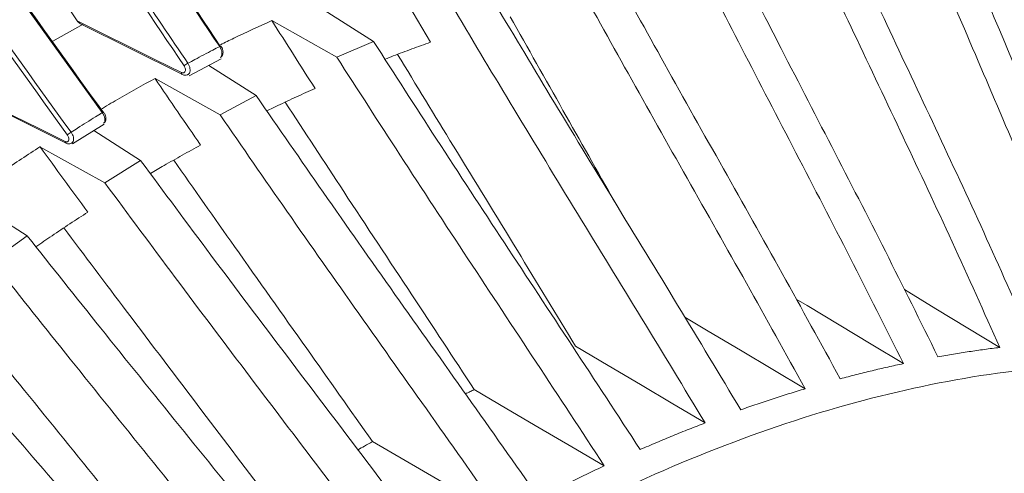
# Model space of a CAD drawing. Header units: millimetres. Extents: x 0 to 1118, y 0 to 864.
# Tile 240 of 256: x 922.96 to 937.46, y 181.95 to 188.64. Entities that reach past the tile are written whole.
import ezdxf

# ---------------------------------------------------------------- set-up
doc = ezdxf.new("R2010")
doc.units = ezdxf.units.MM

msp = doc.modelspace()

# ---------------------------------------------------------------- linework, layer by layer
at = {"color": 7, "linetype": 'Continuous', "lineweight": 15}
for p, q in [((928.415, 189.321), (929.013, 188.309)), ((927.445, 188.783), (928.171, 188.322)), ((923.893, 188.574), (923.447, 188.324)), ((923.857, 188.578), (925.355, 187.833)), ((927.63, 188.089), (926.675, 188.628)), ((927.63, 188.089), (928.171, 188.322)), ((925.455, 187.815), (925.928, 188.063)), ((925.745, 187.967), (926.444, 187.521)), ((925.91, 187.239), (924.953, 187.775)), ((922.147, 187.564), (923.642, 186.821)), ((925.91, 187.239), (926.444, 187.521)), ((923.739, 186.81), (924.205, 187.102)), ((924.05, 187.005), (924.741, 186.564)), ((924.215, 186.234), (923.258, 186.767)), ((924.215, 186.234), (924.741, 186.564)), ((922.395, 185.886), (923.068, 185.455)), ((922.554, 185.079), (923.068, 185.455))]:
    msp.add_line(p, q, dxfattribs=at)
at = {"color": 7, "linetype": 'Continuous', "lineweight": 15, "flags": 128}
for points in [[(923.807, 188.624), (924.191, 188.433), (924.575, 188.242), (924.959, 188.051), (925.343, 187.86)], [(925.905, 188.245), (925.911, 188.248), (925.916, 188.25), (925.92, 188.251), (925.923, 188.252), (925.924, 188.251), (925.924, 188.251)], [(922.099, 187.606), (922.482, 187.416), (922.865, 187.225), (923.247, 187.035), (923.63, 186.845)], [(935.993, 184.659), (936.456, 184.378), (936.927, 184.092), (937.397, 183.806)], [(934.4, 184.519), (934.559, 184.423), (935.032, 184.138), (935.505, 183.853), (935.978, 183.568)], [(932.758, 184.254), (933.103, 184.048), (933.578, 183.764), (934.054, 183.48), (934.529, 183.197)], [(931.149, 183.823), (931.626, 183.541), (932.103, 183.258), (932.58, 182.976), (933.057, 182.693)], [(929.655, 183.184), (930.134, 182.903), (930.613, 182.622), (931.092, 182.341), (931.571, 182.06)], [(928.157, 182.417), (928.637, 182.138), (929.118, 181.858), (929.598, 181.579), (930.078, 181.3)]]:
    msp.add_lwpolyline(points, dxfattribs=at)
at = {"color": 7, "linetype": 'Continuous', "lineweight": 15}
for centre, radius, start, end in [((925.58, 187.735), 0.3, 118.6143, 131.596), ((924.197, 187.247), 0.0316, 93.1219, 133.9456), ((923.901, 186.681), 0.353, 121.6957, 132.6913)]:
    msp.add_arc(centre, radius, start, end, dxfattribs=at)
at = {"color": 9, "linetype": 'Continuous', "lineweight": 15}
for centre, radius, start, end in [((925.369, 187.855), 0.0266, 169.6373, 236.7864), ((923.655, 186.842), 0.025, 173.4016, 238.4859)]:
    msp.add_arc(centre, radius, start, end, dxfattribs=at)
at = {"color": 7, "linetype": 'Continuous', "lineweight": 15}
for points, knots in [([(925.905, 188.245), (925.009, 189.583), (923.664, 191.594), (921.961, 194.356), (920.731, 196.463), (919.563, 198.608), (918.471, 200.804), (917.475, 203.06), (916.743, 205.039), (916.234, 206.703), (916.03, 207.587), (915.928, 208.031)], [0, 0, 0, 0, 0.216388, 0.3249637, 0.4337156, 0.5418131, 0.6503014, 0.760583, 0.8718794, 0.9357316, 1, 1, 1, 1]), ([(915.93, 208.056), (916.032, 207.614), (916.237, 206.728), (916.738, 205.087), (917.455, 203.141), (918.437, 200.902), (919.54, 198.675), (920.727, 196.493), (921.967, 194.37), (923.67, 191.605), (925.019, 189.589), (925.919, 188.243)], [0, 0, 0, 0, 0.063924, 0.128301, 0.235713, 0.344233, 0.455156, 0.566572, 0.674548, 0.782723, 1, 1, 1, 1]), ([(925.381, 187.959), (924.485, 189.298), (923.139, 191.31), (921.436, 194.075), (920.204, 196.184), (919.036, 198.332), (917.942, 200.531), (916.946, 202.791), (916.209, 204.778), (915.704, 206.451), (915.486, 207.347), (915.392, 207.793), (915.392, 207.794)], [0, 0, 0, 0, 0.216025, 0.32442, 0.432991, 0.541004, 0.649408, 0.759607, 0.870822, 0.935141, 0.999887, 1, 1, 1, 1]), ([(915.45, 207.854), (915.553, 207.402), (915.759, 206.496), (916.265, 204.836), (916.984, 202.882), (917.964, 200.646), (919.065, 198.422), (919.894, 196.896), (920.472, 195.873), (921.181, 194.638), (922.354, 192.698), (923.918, 190.254), (924.93, 188.75), (925.437, 187.998)], [0, 0, 0, 0, 0.065245, 0.130982, 0.238011, 0.346147, 0.456679, 0.567704, 0.576717, 0.612768, 0.757024, 0.878445, 1, 1, 1, 1]), ([(924.175, 187.27), (923.232, 188.581), (921.815, 190.549), (920.008, 193.252), (918.696, 195.312), (917.443, 197.407), (916.259, 199.55), (915.165, 201.75), (914.345, 203.672), (913.76, 205.279), (913.513, 206.127), (913.389, 206.553)], [0, 0, 0, 0, 0.2167142, 0.3254551, 0.4343729, 0.5426332, 0.6512856, 0.7617366, 0.8732055, 0.936402, 1, 1, 1, 1]), ([(913.392, 206.581), (913.515, 206.158), (913.763, 205.307), (914.339, 203.722), (915.143, 201.833), (916.223, 199.65), (917.419, 197.477), (918.692, 195.345), (920.014, 193.269), (921.822, 190.565), (923.243, 188.59), (924.192, 187.272)], [0, 0, 0, 0, 0.063268, 0.126973, 0.234546, 0.343231, 0.454325, 0.565914, 0.674053, 0.782391, 1, 1, 1, 1]), ([(923.662, 186.94), (922.717, 188.252), (921.299, 190.222), (919.492, 192.927), (918.178, 194.988), (916.923, 197.086), (915.738, 199.233), (914.642, 201.436), (913.818, 203.366), (913.228, 204.988), (912.978, 205.848), (912.853, 206.28)], [0, 0, 0, 0, 0.216248, 0.324753, 0.433434, 0.541559, 0.650074, 0.760384, 0.871709, 0.935646, 1, 1, 1, 1]), ([(912.92, 206.295), (913.044, 205.867), (913.293, 205.009), (913.872, 203.417), (914.677, 201.527), (915.755, 199.347), (916.949, 197.177), (918.221, 195.048), (919.542, 192.975), (921.347, 190.271), (922.767, 188.298), (923.715, 186.981)], [0, 0, 0, 0, 0.063829, 0.12811, 0.235497, 0.343993, 0.45489, 0.566281, 0.67433, 0.782577, 1, 1, 1, 1]), ([(922.776, 190.151), (922.855, 190.032), (923.197, 189.521), (923.542, 189.013), (923.807, 188.624)], [0, 0, 0, 0, 0.23299, 1, 1, 1, 1]), ([(937.397, 183.806), (937.165, 184.327), (936.7, 185.367), (935.976, 186.907), (935.264, 188.41), (934.797, 189.404), (934.572, 189.884)], [0, 0, 0, 0, 0.254208, 0.508394, 0.762212, 1, 1, 1, 1]), ([(935.104, 189.915), (935.328, 189.436), (935.791, 188.446), (936.495, 186.948), (937.209, 185.414), (937.665, 184.377), (937.893, 183.859)], [0, 0, 0, 0, 0.238144, 0.492352, 0.746142, 1, 1, 1, 1]), ([(938.779, 183.91), (938.576, 184.427), (938.17, 185.461), (937.526, 186.987), (936.889, 188.474), (936.47, 189.454), (936.267, 189.928)], [0, 0, 0, 0, 0.254323, 0.508619, 0.762375, 1, 1, 1, 1]), ([(936.788, 189.909), (936.989, 189.437), (937.405, 188.46), (938.032, 186.978), (938.665, 185.459), (939.061, 184.43), (939.259, 183.915)], [0, 0, 0, 0, 0.2381066, 0.4923892, 0.7461411, 1, 1, 1, 1]), ([(933.389, 189.76), (933.635, 189.277), (934.144, 188.278), (934.922, 186.769), (935.716, 185.228), (936.229, 184.188), (936.486, 183.668)], [0, 0, 0, 0, 0.23813, 0.492275, 0.746119, 1, 1, 1, 1]), ([(935.978, 183.568), (935.717, 184.089), (935.196, 185.132), (934.394, 186.678), (933.609, 188.192), (933.097, 189.194), (932.849, 189.678)], [0, 0, 0, 0, 0.254126, 0.508236, 0.762108, 1, 1, 1, 1]), ([(931.654, 189.443), (931.922, 188.958), (932.476, 187.955), (933.325, 186.443), (934.194, 184.9), (934.762, 183.863), (935.047, 183.344)], [0, 0, 0, 0, 0.238128, 0.492188, 0.746086, 1, 1, 1, 1]), ([(934.529, 183.197), (934.242, 183.716), (933.667, 184.756), (932.791, 186.302), (931.937, 187.818), (931.38, 188.824), (931.11, 189.31)], [0, 0, 0, 0, 0.254058, 0.508105, 0.761997, 1, 1, 1, 1]), ([(929.911, 188.963), (930.2, 188.478), (930.798, 187.477), (931.714, 185.969), (932.653, 184.433), (933.273, 183.402), (933.582, 182.887)], [0, 0, 0, 0, 0.238182, 0.492215, 0.746105, 1, 1, 1, 1]), ([(933.057, 182.693), (932.745, 183.209), (932.122, 184.241), (931.177, 185.78), (930.257, 187.291), (929.657, 188.294), (929.367, 188.78)], [0, 0, 0, 0, 0.254013, 0.508019, 0.761915, 1, 1, 1, 1]), ([(923.857, 188.578), (923.856, 188.579), (923.845, 188.583), (923.827, 188.599), (923.814, 188.616), (923.807, 188.624)], [0, 0, 0, 0, 0.059606, 0.519491, 1, 1, 1, 1]), ([(926.675, 188.628), (926.487, 188.543), (926.234, 188.429), (925.982, 188.304), (925.917, 188.272)], [0, 0, 0, 0, 0.742139, 1, 1, 1, 1]), ([(926.675, 188.628), (926.675, 188.628), (926.78, 188.461), (926.992, 188.127), (927.204, 187.794), (927.31, 187.628)], [0, 0, 0, 0, 0.000661, 0.500324, 1, 1, 1, 1]), ([(930.186, 188.684), (930.444, 188.224), (930.956, 187.315), (931.468, 186.407), (931.721, 185.959)], [0, 0, 0, 0, 0.506159, 1, 1, 1, 1]), ([(928.171, 188.322), (928.48, 187.84), (929.119, 186.846), (930.098, 185.35), (931.102, 183.827), (931.768, 182.809), (932.1, 182.3)], [0, 0, 0, 0, 0.2383399, 0.4924489, 0.7462242, 1, 1, 1, 1]), ([(929.013, 188.309), (928.921, 188.276), (928.738, 188.21), (928.513, 188.127), (928.381, 188.075), (928.34, 188.059)], [0, 0, 0, 0, 0.408964, 0.817927, 1, 1, 1, 1]), ([(925.437, 187.998), (925.471, 188.016), (925.549, 188.058), (925.672, 188.124), (925.794, 188.188), (925.872, 188.228), (925.905, 188.245)], [0, 0, 0, 0, 0.216697, 0.504388, 0.788048, 1, 1, 1, 1]), ([(925.911, 188.083), (925.917, 188.086), (925.932, 188.094), (925.947, 188.117), (925.955, 188.146), (925.954, 188.183), (925.944, 188.22), (925.929, 188.242), (925.923, 188.25)], [0, 0, 0, 0, 0.109449, 0.266749, 0.427128, 0.619366, 0.848825, 1, 1, 1, 1]), ([(931.571, 182.06), (931.237, 182.57), (930.569, 183.59), (929.561, 185.114), (928.58, 186.612), (927.94, 187.607), (927.63, 188.089)], [0, 0, 0, 0, 0.253979, 0.507954, 0.761837, 1, 1, 1, 1]), ([(928.526, 188.13), (928.799, 187.679), (929.386, 186.712), (930.265, 185.281), (930.863, 184.294), (931.149, 183.823)], [0, 0, 0, 0, 0.313901, 0.6723, 1, 1, 1, 1]), ([(925.343, 187.86), (925.345, 187.859), (925.353, 187.856), (925.368, 187.854), (925.384, 187.859), (925.395, 187.872), (925.401, 187.89), (925.401, 187.913), (925.394, 187.937), (925.386, 187.952), (925.381, 187.959)], [0, 0, 0, 0, 0.0465487, 0.1831575, 0.3198387, 0.4563694, 0.5925952, 0.7284962, 0.8642438, 1, 1, 1, 1]), ([(925.451, 187.845), (925.449, 187.841), (925.445, 187.835), (925.439, 187.833), (925.438, 187.833)], [0, 0, 0, 0, 0.733439, 1, 1, 1, 1]), ([(924.953, 187.775), (924.767, 187.673), (924.497, 187.524), (924.229, 187.364), (924.145, 187.313)], [0, 0, 0, 0, 0.685515, 1, 1, 1, 1]), ([(924.953, 187.775), (924.953, 187.774), (925.065, 187.609), (925.288, 187.281), (925.512, 186.955), (925.624, 186.791)], [0, 0, 0, 0, 0.002644, 0.501316, 1, 1, 1, 1]), ([(925.355, 187.834), (925.356, 187.833), (925.368, 187.825), (925.394, 187.821), (925.422, 187.823), (925.434, 187.831), (925.437, 187.834)], [0, 0, 0, 0, 0.055166, 0.483462, 0.870117, 1, 1, 1, 1]), ([(927.31, 187.628), (927.219, 187.587), (927.036, 187.504), (926.8, 187.393), (926.655, 187.322), (926.6, 187.296)], [0, 0, 0, 0, 0.384923, 0.769846, 1, 1, 1, 1]), ([(926.444, 187.521), (926.772, 187.046), (927.449, 186.065), (928.486, 184.589), (929.55, 183.089), (930.256, 182.086), (930.609, 181.584)], [0, 0, 0, 0, 0.23835, 0.492435, 0.746218, 1, 1, 1, 1]), ([(926.87, 187.425), (927.157, 186.985), (927.777, 186.034), (928.71, 184.625), (929.35, 183.65), (929.655, 183.184)], [0, 0, 0, 0, 0.310372, 0.670725, 1, 1, 1, 1]), ([(923.715, 186.981), (923.748, 187.002), (923.824, 187.05), (923.944, 187.126), (924.065, 187.202), (924.142, 187.249), (924.175, 187.27)], [0, 0, 0, 0, 0.212197, 0.496118, 0.783547, 1, 1, 1, 1]), ([(924.194, 187.116), (924.197, 187.117), (924.21, 187.124), (924.222, 187.143), (924.231, 187.171), (924.23, 187.204), (924.219, 187.242), (924.203, 187.267), (924.195, 187.278)], [0, 0, 0, 0, 0.070321, 0.226766, 0.379631, 0.561869, 0.791605, 1, 1, 1, 1]), ([(930.078, 181.3), (929.724, 181.802), (929.017, 182.806), (927.952, 184.307), (926.915, 185.783), (926.238, 186.764), (925.91, 187.239)], [0, 0, 0, 0, 0.253977, 0.50795, 0.761836, 1, 1, 1, 1]), ([(923.63, 186.845), (923.632, 186.844), (923.64, 186.84), (923.654, 186.838), (923.669, 186.843), (923.68, 186.855), (923.684, 186.873), (923.683, 186.895), (923.675, 186.919), (923.666, 186.933), (923.662, 186.94)], [0, 0, 0, 0, 0.046021, 0.182421, 0.31898, 0.455535, 0.591923, 0.728058, 0.864024, 1, 1, 1, 1]), ([(923.738, 186.833), (923.736, 186.828), (923.734, 186.824), (923.729, 186.823), (923.729, 186.822)], [0, 0, 0, 0, 0.898905, 1, 1, 1, 1]), ([(923.258, 186.767), (923.076, 186.648), (922.798, 186.467), (922.523, 186.274), (922.428, 186.207)], [0, 0, 0, 0, 0.654834, 1, 1, 1, 1]), ([(923.258, 186.767), (923.258, 186.766), (923.376, 186.604), (923.611, 186.283), (923.846, 185.963), (923.963, 185.803)], [0, 0, 0, 0, 0.0029737, 0.5014805, 1, 1, 1, 1]), ([(923.642, 186.821), (923.643, 186.82), (923.655, 186.812), (923.68, 186.809), (923.71, 186.811), (923.723, 186.82), (923.728, 186.823)], [0, 0, 0, 0, 0.0505953, 0.4579508, 0.8159875, 1, 1, 1, 1]), ([(925.624, 186.791), (925.534, 186.742), (925.354, 186.643), (925.107, 186.503), (924.951, 186.411), (924.884, 186.371)], [0, 0, 0, 0, 0.363679, 0.727358, 1, 1, 1, 1]), ([(924.741, 186.564), (925.085, 186.098), (925.797, 185.136), (926.887, 183.69), (928.003, 182.218), (928.744, 181.236), (929.115, 180.744)], [0, 0, 0, 0, 0.238342, 0.492436, 0.746218, 1, 1, 1, 1]), ([(925.228, 186.57), (925.526, 186.145), (926.177, 185.216), (927.157, 183.835), (927.834, 182.875), (928.157, 182.417)], [0, 0, 0, 0, 0.30655, 0.668947, 1, 1, 1, 1]), ([(928.586, 180.417), (928.215, 180.908), (927.474, 181.892), (926.358, 183.363), (925.27, 184.808), (924.559, 185.769), (924.215, 186.234)], [0, 0, 0, 0, 0.253981, 0.507959, 0.761848, 1, 1, 1, 1]), ([(923.963, 185.803), (923.875, 185.746), (923.698, 185.631), (923.444, 185.46), (923.277, 185.345), (923.199, 185.291)], [0, 0, 0, 0, 0.344937, 0.689875, 1, 1, 1, 1]), ([(923.609, 185.57), (923.916, 185.161), (924.592, 184.26), (925.612, 182.916), (926.322, 181.975), (926.661, 181.526)], [0, 0, 0, 0, 0.3022505, 0.6668752, 1, 1, 1, 1]), ([(923.068, 185.455), (923.428, 185.002), (924.171, 184.065), (925.307, 182.656), (926.469, 181.221), (927.241, 180.263), (927.627, 179.783)], [0, 0, 0, 0, 0.238337, 0.492449, 0.746224, 1, 1, 1, 1]), ([(927.101, 179.414), (926.716, 179.893), (925.946, 180.852), (924.786, 182.285), (923.654, 183.693), (922.913, 184.627), (922.554, 185.079)], [0, 0, 0, 0, 0.253996, 0.507986, 0.761879, 1, 1, 1, 1]), ([(922.022, 184.428), (922.334, 184.04), (923.03, 183.171), (924.084, 181.87), (924.821, 180.953), (925.173, 180.514)], [0, 0, 0, 0, 0.297347, 0.664447, 1, 1, 1, 1]), ([(921.434, 184.201), (921.807, 183.762), (922.578, 182.857), (923.753, 181.493), (924.955, 180.103), (925.753, 179.172), (926.152, 178.707)], [0, 0, 0, 0, 0.238196, 0.492215, 0.746106, 1, 1, 1, 1]), ([(925.632, 178.297), (925.235, 178.762), (924.44, 179.692), (923.243, 181.08), (922.072, 182.441), (921.305, 183.344), (920.933, 183.78)], [0, 0, 0, 0, 0.254024, 0.50804, 0.761931, 1, 1, 1, 1]), ([(936.486, 183.668), (936.563, 183.682), (936.716, 183.709), (936.945, 183.745), (937.172, 183.778), (937.322, 183.797), (937.397, 183.806)], [0, 0, 0, 0, 0.250935, 0.50187, 0.750919, 1, 1, 1, 1]), ([(920.018, 172.212), (920.585, 172.86), (921.775, 174.221), (923.684, 176.098), (925.705, 177.853), (927.768, 179.397), (929.85, 180.717), (931.933, 181.801), (933.996, 182.639), (936.018, 183.221), (937.981, 183.543), (939.866, 183.602), (941.655, 183.397), (943.33, 182.929), (944.874, 182.204), (946.275, 181.228), (947.517, 180.012), (948.589, 178.565), (949.474, 176.915), (950.169, 175.082), (950.668, 173.086), (950.989, 170.942), (951.038, 169.402), (951.063, 168.631)], [0, 0, 0, 0, 0.043645, 0.091666, 0.139688, 0.187709, 0.23573, 0.283752, 0.331773, 0.379795, 0.427816, 0.475838, 0.523859, 0.57188, 0.619902, 0.667923, 0.715945, 0.763966, 0.811987, 0.858991, 0.905994, 0.952997, 1, 1, 1, 1]), ([(935.047, 183.344), (935.125, 183.365), (935.282, 183.406), (935.515, 183.464), (935.747, 183.518), (935.901, 183.552), (935.978, 183.568)], [0, 0, 0, 0, 0.250934, 0.501869, 0.750919, 1, 1, 1, 1]), ([(920.473, 183.151), (920.787, 182.785), (921.499, 181.955), (922.578, 180.704), (923.339, 179.814), (923.702, 179.388)], [0, 0, 0, 0, 0.291742, 0.661626, 1, 1, 1, 1]), ([(929.655, 183.184), (929.636, 183.175), (929.592, 183.154), (929.549, 183.133), (929.525, 183.122)], [0, 0, 0, 0, 0.450082, 1, 1, 1, 1]), ([(933.582, 182.887), (933.662, 182.915), (933.821, 182.971), (934.058, 183.05), (934.294, 183.125), (934.451, 183.173), (934.529, 183.197)], [0, 0, 0, 0, 0.250934, 0.501868, 0.750918, 1, 1, 1, 1]), ([(919.845, 182.807), (920.229, 182.387), (921.023, 181.517), (922.232, 180.204), (923.467, 178.866), (924.286, 177.968), (924.695, 177.52)], [0, 0, 0, 0, 0.238174, 0.492209, 0.746099, 1, 1, 1, 1]), ([(932.1, 182.3), (932.18, 182.335), (932.341, 182.404), (932.581, 182.504), (932.82, 182.601), (932.978, 182.663), (933.057, 182.693)], [0, 0, 0, 0, 0.250933, 0.501866, 0.750918, 1, 1, 1, 1]), ([(924.183, 177.073), (923.776, 177.521), (922.962, 178.417), (921.733, 179.753), (920.531, 181.061), (919.741, 181.927), (919.359, 182.345)], [0, 0, 0, 0, 0.254077, 0.50814, 0.762019, 1, 1, 1, 1]), ([(928.157, 182.417), (928.117, 182.395), (928.046, 182.355), (927.974, 182.315), (927.943, 182.297)], [0, 0, 0, 0, 0.554813, 1, 1, 1, 1]), ([(930.609, 181.584), (930.689, 181.626), (930.85, 181.709), (931.091, 181.83), (931.332, 181.947), (931.491, 182.023), (931.571, 182.06)], [0, 0, 0, 0, 0.250932, 0.501864, 0.750916, 1, 1, 1, 1])]:
    msp.add_open_spline(points, degree=3, knots=knots, dxfattribs=at)
at = {"color": 9, "linetype": 'Continuous', "lineweight": 15}
for points, knots in [([(925.914, 188.085), (925.919, 188.088), (925.93, 188.096), (925.939, 188.121), (925.94, 188.156), (925.931, 188.195), (925.917, 188.225), (925.907, 188.241), (925.905, 188.245)], [0, 0, 0, 0, 0.139308, 0.337854, 0.536536, 0.735142, 0.933493, 1, 1, 1, 1]), ([(925.437, 187.998), (925.444, 187.986), (925.458, 187.962), (925.469, 187.921), (925.47, 187.885), (925.464, 187.857), (925.454, 187.848), (925.451, 187.845)], [0, 0, 0, 0, 0.222019, 0.443956, 0.66603, 0.888529, 1, 1, 1, 1]), ([(924.195, 187.116), (924.199, 187.119), (924.209, 187.126), (924.216, 187.15), (924.215, 187.183), (924.204, 187.221), (924.189, 187.251), (924.178, 187.266), (924.175, 187.27)], [0, 0, 0, 0, 0.133001, 0.333395, 0.533785, 0.73391, 0.933627, 1, 1, 1, 1]), ([(923.715, 186.981), (923.723, 186.969), (923.739, 186.946), (923.752, 186.907), (923.755, 186.871), (923.75, 186.845), (923.741, 186.836), (923.738, 186.833)], [0, 0, 0, 0, 0.222041, 0.443989, 0.666126, 0.888619, 1, 1, 1, 1])]:
    msp.add_open_spline(points, degree=3, knots=knots, dxfattribs=at)

doc.saveas('drawing.dxf')
